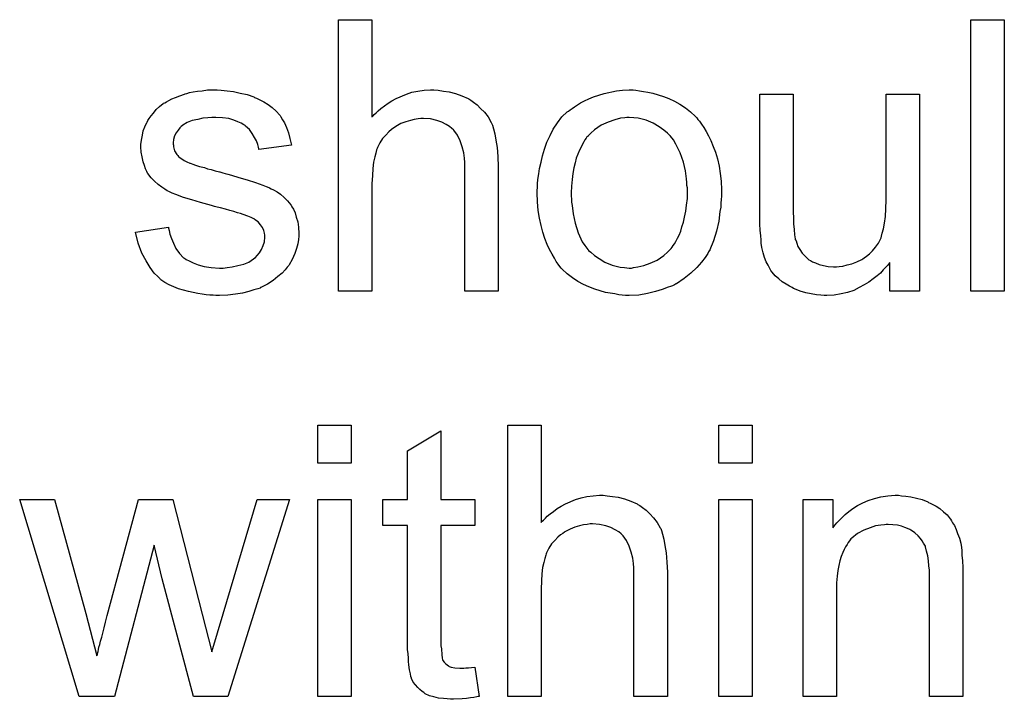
# Model space of a CAD drawing. Extents: x -1.7 to 9, y -2.8 to 5.2.
# Tile 168 of 227: x 5.338 to 5.628, y 1.184 to 1.385. Entities that reach past the tile are written whole.
import ezdxf

# ---------------------------------------------------------------- set-up
doc = ezdxf.new("R2010")
doc.units = 0
doc.layers.add('qfn32-50-23-b_document', color=1, linetype='CONTINUOUS')

msp = doc.modelspace()

# ---------------------------------------------------------------- linework, layer by layer
at = {"layer": 'qfn32-50-23-b_document', "color": 1}
for points in [[(5.441952, 1.356204), (5.442067, 1.35632), (5.442299, 1.356551), (5.442646, 1.356898), (5.443224, 1.357476), (5.443803, 1.358055), (5.444613, 1.358749), (5.445654, 1.359443), (5.446695, 1.360253), (5.447852, 1.360947), (5.449125, 1.361642), (5.452133, 1.362914), (5.453753, 1.363493), (5.455488, 1.36384), (5.45734, 1.364071), (5.459191, 1.364187), (5.460232, 1.364187), (5.461505, 1.364071), (5.463009, 1.36384), (5.464744, 1.363609), (5.466596, 1.363146), (5.468447, 1.362452), (5.470298, 1.361642), (5.470529, 1.361526), (5.471108, 1.361179), (5.471918, 1.3606), (5.472959, 1.359791), (5.474, 1.358749), (5.475157, 1.357592), (5.476199, 1.356204), (5.477124, 1.354584), (5.47724, 1.354353), (5.477471, 1.353774), (5.477819, 1.352733), (5.478166, 1.351229), (5.478513, 1.349378), (5.47886, 1.347179), (5.479091, 1.344518), (5.479207, 1.34151), (5.479207, 1.304833), (5.469372, 1.304833), (5.469372, 1.341626), (5.469372, 1.341741), (5.469372, 1.341973), (5.469372, 1.34232), (5.469372, 1.342783), (5.469257, 1.344055), (5.469025, 1.345675), (5.468562, 1.347411), (5.467984, 1.349146), (5.467174, 1.350882), (5.466133, 1.35227), (5.466017, 1.352386), (5.465554, 1.352849), (5.46486, 1.353427), (5.463819, 1.354005), (5.462546, 1.3547), (5.461042, 1.355162), (5.459191, 1.355625), (5.457108, 1.355741), (5.456414, 1.355741), (5.455604, 1.355625), (5.454447, 1.35551), (5.45329, 1.355162), (5.451902, 1.354815), (5.450513, 1.354237), (5.449009, 1.353427), (5.448894, 1.353311), (5.448431, 1.352964), (5.447736, 1.352501), (5.446927, 1.351807), (5.446001, 1.350882), (5.445075, 1.34984), (5.444266, 1.348568), (5.443571, 1.347179), (5.443456, 1.346948), (5.44334, 1.346485), (5.443109, 1.345559), (5.442761, 1.344402), (5.442414, 1.342898), (5.442183, 1.341047), (5.442067, 1.338965), (5.441952, 1.336535), (5.441952, 1.304833), (5.432117, 1.304833), (5.432117, 1.384897), (5.441952, 1.384897), (5.441952, 1.356204)], [(5.62846, 1.304833), (5.618625, 1.304833), (5.618625, 1.384897), (5.62846, 1.384897), (5.62846, 1.304833)], [(5.397523, 1.364071), (5.399258, 1.363956), (5.401109, 1.363724), (5.403076, 1.363262), (5.405159, 1.362799), (5.407126, 1.362104), (5.407242, 1.362104), (5.407357, 1.361989), (5.407936, 1.361757), (5.408861, 1.361295), (5.410018, 1.360716), (5.411291, 1.359906), (5.412564, 1.358981), (5.413721, 1.357939), (5.414762, 1.356782), (5.414878, 1.356667), (5.415109, 1.356204), (5.415572, 1.355394), (5.41615, 1.354468), (5.416729, 1.35308), (5.417307, 1.351576), (5.41777, 1.34984), (5.418233, 1.347873), (5.40863, 1.346601), (5.40863, 1.346832), (5.408514, 1.347295), (5.408283, 1.348105), (5.407936, 1.349146), (5.407357, 1.350187), (5.406663, 1.351344), (5.405853, 1.352501), (5.404696, 1.353543), (5.40458, 1.353658), (5.404118, 1.35389), (5.403423, 1.354353), (5.402382, 1.354815), (5.401225, 1.355278), (5.399721, 1.355741), (5.39787, 1.355972), (5.395903, 1.356088), (5.394746, 1.356088), (5.393589, 1.355972), (5.392085, 1.355857), (5.390581, 1.35551), (5.388961, 1.355162), (5.387457, 1.354584), (5.386184, 1.353774), (5.386068, 1.353658), (5.385721, 1.353427), (5.385258, 1.352964), (5.384796, 1.35227), (5.384217, 1.351576), (5.383754, 1.35065), (5.383407, 1.349609), (5.383292, 1.348568), (5.383292, 1.348452), (5.383292, 1.34822), (5.383407, 1.347873), (5.383407, 1.347411), (5.383754, 1.346254), (5.384449, 1.345097), (5.384564, 1.344981), (5.38468, 1.344865), (5.384911, 1.344518), (5.385374, 1.344171), (5.385837, 1.343824), (5.386531, 1.343361), (5.387341, 1.343014), (5.388267, 1.342551), (5.388382, 1.342551), (5.388614, 1.342436), (5.389077, 1.34232), (5.389886, 1.341973), (5.391043, 1.341626), (5.392548, 1.341278), (5.393473, 1.340931), (5.394515, 1.3407), (5.395672, 1.340353), (5.396944, 1.340006), (5.39706, 1.340006), (5.397407, 1.33989), (5.397985, 1.339774), (5.39868, 1.339543), (5.39949, 1.339312), (5.400531, 1.33908), (5.402729, 1.338386), (5.405159, 1.337692), (5.407589, 1.336882), (5.409787, 1.336072), (5.410712, 1.335725), (5.411522, 1.335378), (5.411754, 1.335262), (5.412217, 1.335031), (5.412911, 1.334684), (5.413952, 1.334105), (5.414993, 1.333411), (5.416035, 1.332485), (5.417076, 1.331444), (5.418002, 1.330287), (5.418117, 1.330171), (5.418349, 1.329708), (5.418811, 1.329014), (5.419274, 1.327973), (5.419621, 1.3267), (5.420084, 1.325312), (5.420316, 1.323692), (5.420431, 1.321841), (5.420431, 1.32161), (5.420431, 1.321031), (5.420316, 1.320105), (5.420084, 1.318833), (5.419737, 1.317444), (5.419159, 1.31594), (5.418464, 1.314205), (5.417539, 1.312585), (5.417423, 1.312353), (5.41696, 1.311891), (5.416382, 1.311081), (5.415456, 1.310155), (5.414184, 1.309114), (5.412795, 1.307957), (5.411175, 1.306916), (5.409208, 1.305874), (5.409093, 1.305874), (5.408977, 1.305759), (5.408283, 1.305527), (5.407126, 1.30518), (5.405622, 1.304717), (5.40377, 1.304255), (5.401688, 1.303907), (5.39949, 1.303676), (5.396944, 1.30356), (5.395903, 1.30356), (5.395093, 1.303676), (5.394167, 1.303676), (5.39301, 1.303792), (5.391853, 1.303907), (5.390581, 1.304139), (5.387804, 1.304717), (5.384911, 1.305527), (5.382135, 1.306684), (5.380862, 1.307378), (5.379705, 1.308188), (5.379589, 1.308304), (5.379474, 1.30842), (5.378779, 1.309114), (5.377738, 1.310155), (5.376581, 1.311775), (5.375308, 1.313742), (5.374036, 1.316056), (5.372994, 1.318948), (5.372184, 1.322188), (5.381903, 1.323692), (5.381903, 1.323576), (5.381903, 1.323461), (5.382135, 1.322766), (5.382366, 1.32161), (5.382829, 1.320337), (5.383407, 1.318948), (5.384101, 1.317444), (5.385143, 1.31594), (5.386416, 1.314668), (5.386647, 1.314552), (5.38711, 1.314205), (5.388035, 1.313742), (5.389192, 1.313163), (5.390696, 1.312585), (5.392432, 1.312122), (5.394515, 1.311775), (5.396944, 1.311659), (5.398101, 1.311659), (5.399258, 1.311775), (5.400762, 1.312006), (5.402382, 1.312353), (5.404118, 1.312816), (5.405622, 1.313395), (5.40701, 1.31432), (5.407126, 1.314436), (5.407589, 1.314783), (5.408051, 1.315362), (5.408746, 1.316172), (5.409324, 1.317097), (5.409903, 1.318254), (5.41025, 1.319411), (5.410365, 1.3208), (5.410365, 1.320915), (5.410365, 1.321378), (5.41025, 1.321957), (5.410018, 1.322766), (5.409671, 1.323576), (5.409093, 1.324386), (5.408399, 1.325312), (5.407357, 1.326006), (5.407242, 1.326122), (5.406894, 1.326237), (5.406316, 1.326585), (5.40539, 1.326932), (5.404002, 1.327395), (5.403192, 1.327742), (5.402266, 1.327973), (5.401225, 1.32832), (5.400068, 1.328667), (5.398795, 1.329014), (5.397291, 1.329361), (5.397176, 1.329361), (5.396828, 1.329477), (5.39625, 1.329593), (5.395556, 1.329824), (5.39463, 1.330056), (5.393589, 1.330403), (5.391391, 1.330981), (5.388845, 1.331791), (5.386416, 1.332485), (5.384101, 1.333295), (5.38306, 1.333758), (5.38225, 1.334105), (5.382019, 1.334221), (5.381556, 1.334452), (5.380862, 1.334915), (5.379936, 1.335494), (5.378895, 1.336303), (5.377854, 1.337229), (5.376812, 1.33827), (5.375887, 1.339543), (5.375771, 1.339659), (5.37554, 1.340121), (5.375193, 1.340931), (5.374846, 1.341857), (5.374498, 1.343014), (5.374151, 1.344402), (5.37392, 1.345791), (5.373804, 1.34741), (5.373804, 1.347642), (5.373804, 1.348105), (5.37392, 1.348799), (5.374036, 1.34984), (5.374267, 1.350881), (5.374498, 1.352154), (5.374961, 1.353311), (5.37554, 1.354584), (5.375655, 1.3547), (5.375887, 1.355162), (5.376234, 1.355741), (5.376812, 1.356551), (5.377507, 1.357361), (5.378316, 1.358402), (5.379242, 1.359328), (5.380399, 1.360138), (5.380515, 1.360253), (5.380862, 1.360369), (5.381325, 1.360716), (5.382019, 1.361063), (5.382944, 1.361526), (5.383986, 1.361989), (5.385258, 1.362452), (5.386647, 1.362914), (5.386878, 1.36303), (5.387341, 1.363146), (5.388151, 1.363377), (5.389192, 1.363609), (5.390465, 1.36384), (5.391853, 1.363956), (5.393473, 1.364187), (5.39625, 1.364187), (5.397523, 1.364071)], [(5.519818, 1.364071), (5.520859, 1.363956), (5.522016, 1.363724), (5.523289, 1.363493), (5.524793, 1.363262), (5.527917, 1.36222), (5.529536, 1.361642), (5.531156, 1.360832), (5.532776, 1.360022), (5.534396, 1.358865), (5.5359, 1.357708), (5.537404, 1.35632), (5.53752, 1.356204), (5.537751, 1.355972), (5.538098, 1.35551), (5.538561, 1.354931), (5.53914, 1.354121), (5.539834, 1.35308), (5.540528, 1.351923), (5.541222, 1.35065), (5.541916, 1.349262), (5.54261, 1.347526), (5.543305, 1.345791), (5.543883, 1.343824), (5.544346, 1.341741), (5.544693, 1.339543), (5.544925, 1.337229), (5.54504, 1.334684), (5.54504, 1.334568), (5.54504, 1.334221), (5.54504, 1.333642), (5.54504, 1.332832), (5.544925, 1.331907), (5.544809, 1.33075), (5.544809, 1.329593), (5.544577, 1.32832), (5.54423, 1.325428), (5.543536, 1.322535), (5.542726, 1.319643), (5.541569, 1.316982), (5.541569, 1.316866), (5.541453, 1.31675), (5.541222, 1.316403), (5.540991, 1.31594), (5.540181, 1.314783), (5.53914, 1.313395), (5.537751, 1.311775), (5.536016, 1.310155), (5.534049, 1.308535), (5.531735, 1.307031), (5.531619, 1.307031), (5.531503, 1.306916), (5.531156, 1.306684), (5.530578, 1.306453), (5.529999, 1.306221), (5.529305, 1.30599), (5.527569, 1.305296), (5.525603, 1.304717), (5.523173, 1.304139), (5.520627, 1.303676), (5.517851, 1.30356), (5.516694, 1.30356), (5.515768, 1.303676), (5.514727, 1.303792), (5.51357, 1.304023), (5.512181, 1.304255), (5.510793, 1.304486), (5.507669, 1.305411), (5.505934, 1.306106), (5.504314, 1.3068), (5.502694, 1.307726), (5.501074, 1.308767), (5.49957, 1.309924), (5.498066, 1.311312), (5.49795, 1.311428), (5.497719, 1.311659), (5.497372, 1.312122), (5.496909, 1.312816), (5.496331, 1.313626), (5.495752, 1.314552), (5.495058, 1.315709), (5.494364, 1.317097), (5.493669, 1.318601), (5.492975, 1.320337), (5.492397, 1.322188), (5.491818, 1.324155), (5.491355, 1.326353), (5.491008, 1.328667), (5.490777, 1.331213), (5.490661, 1.333874), (5.490661, 1.334105), (5.490661, 1.334568), (5.490777, 1.335378), (5.490777, 1.336535), (5.490893, 1.337807), (5.491124, 1.339427), (5.491355, 1.341047), (5.491818, 1.342898), (5.492281, 1.344749), (5.492859, 1.346716), (5.493554, 1.348799), (5.494479, 1.350766), (5.495405, 1.352617), (5.496678, 1.354468), (5.49795, 1.356204), (5.49957, 1.357708), (5.499686, 1.357824), (5.499917, 1.357939), (5.50038, 1.358286), (5.500958, 1.358749), (5.501653, 1.359212), (5.502578, 1.359791), (5.503504, 1.360369), (5.504661, 1.360947), (5.505934, 1.361526), (5.507322, 1.362104), (5.510446, 1.363146), (5.514033, 1.363956), (5.515884, 1.364071), (5.517851, 1.364187), (5.519008, 1.364187), (5.519818, 1.364071)], [(5.603469, 1.304833), (5.594676, 1.304833), (5.594676, 1.313279), (5.59456, 1.313163), (5.594328, 1.312816), (5.593981, 1.312353), (5.593403, 1.311775), (5.592709, 1.311081), (5.591899, 1.310155), (5.590973, 1.309345), (5.589816, 1.30842), (5.588543, 1.307494), (5.587155, 1.306684), (5.585651, 1.305874), (5.584031, 1.305064), (5.58218, 1.304486), (5.580329, 1.304023), (5.578246, 1.303676), (5.576163, 1.30356), (5.575354, 1.30356), (5.574312, 1.303676), (5.57304, 1.303792), (5.571535, 1.304023), (5.569916, 1.30437), (5.568296, 1.304833), (5.56656, 1.305527), (5.566329, 1.305643), (5.565866, 1.305874), (5.565056, 1.306337), (5.564131, 1.306916), (5.562974, 1.30761), (5.561932, 1.30842), (5.560891, 1.309345), (5.559966, 1.310387), (5.55985, 1.310502), (5.559618, 1.310965), (5.559271, 1.311544), (5.558809, 1.312469), (5.55823, 1.313511), (5.557767, 1.314783), (5.557304, 1.316172), (5.556957, 1.317676), (5.556957, 1.317791), (5.556842, 1.318254), (5.556726, 1.318948), (5.556726, 1.319874), (5.55661, 1.321262), (5.556494, 1.322766), (5.556379, 1.324733), (5.556379, 1.326932), (5.556379, 1.362914), (5.566213, 1.362914), (5.566213, 1.330634), (5.566213, 1.330518), (5.566213, 1.330287), (5.566213, 1.32994), (5.566213, 1.329361), (5.566213, 1.328089), (5.566329, 1.326469), (5.566329, 1.324733), (5.566445, 1.322998), (5.56656, 1.321494), (5.566792, 1.320221), (5.566792, 1.320105), (5.567023, 1.319643), (5.567255, 1.318948), (5.567602, 1.318023), (5.56818, 1.317097), (5.568874, 1.316056), (5.569684, 1.31513), (5.570726, 1.314205), (5.570841, 1.314089), (5.571304, 1.313858), (5.571883, 1.313511), (5.572808, 1.313163), (5.57385, 1.312701), (5.575122, 1.312353), (5.576511, 1.312122), (5.57813, 1.312006), (5.57894, 1.312006), (5.57975, 1.312122), (5.580792, 1.312238), (5.582064, 1.312585), (5.583453, 1.312932), (5.584957, 1.313511), (5.586461, 1.314205), (5.586692, 1.31432), (5.587155, 1.314668), (5.587849, 1.31513), (5.588659, 1.315824), (5.589585, 1.31675), (5.59051, 1.317791), (5.59132, 1.318948), (5.592014, 1.320337), (5.59213, 1.320568), (5.592246, 1.321031), (5.592477, 1.321957), (5.592824, 1.323229), (5.593171, 1.324849), (5.593403, 1.326816), (5.593519, 1.32913), (5.593634, 1.331791), (5.593634, 1.362914), (5.603469, 1.362914), (5.603469, 1.304833)], [(5.517851, 1.356088), (5.517157, 1.356088), (5.516578, 1.355972), (5.515305, 1.355857), (5.51357, 1.355394), (5.511603, 1.3547), (5.50952, 1.353774), (5.507553, 1.352386), (5.506512, 1.35146), (5.505587, 1.350534), (5.505587, 1.350419), (5.505355, 1.350303), (5.505124, 1.349956), (5.504777, 1.349493), (5.50443, 1.348915), (5.504082, 1.34822), (5.50362, 1.347295), (5.503157, 1.346369), (5.502694, 1.345212), (5.502231, 1.344055), (5.501884, 1.342667), (5.501537, 1.341163), (5.50119, 1.339543), (5.500958, 1.337807), (5.500843, 1.335841), (5.500727, 1.333874), (5.500727, 1.333758), (5.500727, 1.333411), (5.500727, 1.332832), (5.500843, 1.332023), (5.500843, 1.331097), (5.500958, 1.330056), (5.501306, 1.327626), (5.501884, 1.324849), (5.50281, 1.322072), (5.503967, 1.319411), (5.504777, 1.318254), (5.505587, 1.317097), (5.505702, 1.317097), (5.505818, 1.316866), (5.506512, 1.316287), (5.507553, 1.315362), (5.508942, 1.314436), (5.510677, 1.313395), (5.51276, 1.312469), (5.51519, 1.311891), (5.516462, 1.311775), (5.517851, 1.311659), (5.518545, 1.311659), (5.519123, 1.311775), (5.520396, 1.312006), (5.522132, 1.312353), (5.523983, 1.313048), (5.526065, 1.313973), (5.528032, 1.315362), (5.529074, 1.316287), (5.529999, 1.317213), (5.530115, 1.317329), (5.530231, 1.317444), (5.530462, 1.317791), (5.530809, 1.318254), (5.531156, 1.318833), (5.531619, 1.319527), (5.532082, 1.320453), (5.532545, 1.321378), (5.533007, 1.322535), (5.533355, 1.323808), (5.533817, 1.325196), (5.534164, 1.3267), (5.534511, 1.328436), (5.534743, 1.330171), (5.534974, 1.332138), (5.534974, 1.334221), (5.534974, 1.334336), (5.534974, 1.334684), (5.534974, 1.335262), (5.534859, 1.335956), (5.534859, 1.336882), (5.534743, 1.337923), (5.534396, 1.340353), (5.533817, 1.342898), (5.532892, 1.345675), (5.531619, 1.34822), (5.530925, 1.349493), (5.529999, 1.350534), (5.529999, 1.35065), (5.529768, 1.350766), (5.529074, 1.35146), (5.528032, 1.35227), (5.526644, 1.353311), (5.524908, 1.354353), (5.522826, 1.355278), (5.520512, 1.355857), (5.519239, 1.355972), (5.517851, 1.356088)], [(5.435819, 1.25411), (5.425985, 1.25411), (5.425985, 1.265333), (5.435819, 1.265333), (5.435819, 1.25411)], [(5.462315, 1.24335), (5.472265, 1.24335), (5.472265, 1.235714), (5.462315, 1.235714), (5.462315, 1.201582), (5.462315, 1.201351), (5.462315, 1.200888), (5.462315, 1.200194), (5.46243, 1.199384), (5.462546, 1.197533), (5.462662, 1.196723), (5.462778, 1.196144), (5.462893, 1.195913), (5.46324, 1.19545), (5.463703, 1.194872), (5.464513, 1.194293), (5.464744, 1.194178), (5.465323, 1.193946), (5.466364, 1.193715), (5.467868, 1.193599), (5.469025, 1.193599), (5.469604, 1.193715), (5.470414, 1.193715), (5.471339, 1.19383), (5.472265, 1.193946), (5.473538, 1.185269), (5.473306, 1.185269), (5.472843, 1.185153), (5.472033, 1.185037), (5.470992, 1.184921), (5.469835, 1.18469), (5.468562, 1.184574), (5.466017, 1.184459), (5.465092, 1.184459), (5.464166, 1.184574), (5.463009, 1.18469), (5.46162, 1.184806), (5.460232, 1.185153), (5.458959, 1.1855), (5.457687, 1.186079), (5.457571, 1.186194), (5.457224, 1.186426), (5.456761, 1.186773), (5.456067, 1.187351), (5.455488, 1.18793), (5.454794, 1.18874), (5.4541, 1.18955), (5.453637, 1.190591), (5.453637, 1.190707), (5.453406, 1.191169), (5.45329, 1.191979), (5.453059, 1.193136), (5.452827, 1.19464), (5.452712, 1.195566), (5.452712, 1.196607), (5.452596, 1.19788), (5.45248, 1.199153), (5.45248, 1.200541), (5.45248, 1.202161), (5.45248, 1.235714), (5.445191, 1.235714), (5.445191, 1.24335), (5.45248, 1.24335), (5.45248, 1.257697), (5.462315, 1.263598), (5.462315, 1.24335)], [(5.491818, 1.236639), (5.491934, 1.236755), (5.492165, 1.236986), (5.492512, 1.237334), (5.493091, 1.237912), (5.493669, 1.238491), (5.494479, 1.239185), (5.495521, 1.239879), (5.496562, 1.240689), (5.497719, 1.241383), (5.498992, 1.242077), (5.502, 1.24335), (5.50362, 1.243928), (5.505355, 1.244276), (5.507206, 1.244507), (5.509057, 1.244623), (5.510099, 1.244623), (5.511372, 1.244507), (5.512876, 1.244276), (5.514611, 1.244044), (5.516462, 1.243581), (5.518314, 1.242887), (5.520165, 1.242077), (5.520396, 1.241962), (5.520975, 1.241614), (5.521784, 1.241036), (5.522826, 1.240226), (5.523867, 1.239185), (5.525024, 1.238028), (5.526065, 1.236639), (5.526991, 1.23502), (5.527107, 1.234788), (5.527338, 1.23421), (5.527685, 1.233168), (5.528032, 1.231664), (5.528379, 1.229813), (5.528726, 1.227615), (5.528958, 1.224954), (5.529074, 1.221946), (5.529074, 1.185269), (5.519239, 1.185269), (5.519239, 1.222061), (5.519239, 1.222177), (5.519239, 1.222408), (5.519239, 1.222755), (5.519239, 1.223218), (5.519123, 1.224491), (5.518892, 1.226111), (5.518429, 1.227846), (5.517851, 1.229582), (5.517041, 1.231317), (5.515999, 1.232706), (5.515884, 1.232821), (5.515421, 1.233284), (5.514727, 1.233863), (5.513685, 1.234441), (5.512413, 1.235135), (5.510909, 1.235598), (5.509057, 1.236061), (5.506975, 1.236177), (5.506281, 1.236177), (5.505471, 1.236061), (5.504314, 1.235945), (5.503157, 1.235598), (5.501768, 1.235251), (5.50038, 1.234672), (5.498876, 1.233863), (5.49876, 1.233747), (5.498297, 1.2334), (5.497603, 1.232937), (5.496793, 1.232243), (5.495868, 1.231317), (5.494942, 1.230276), (5.494132, 1.229003), (5.493438, 1.227615), (5.493322, 1.227383), (5.493207, 1.226921), (5.492975, 1.225995), (5.492628, 1.224838), (5.492281, 1.223334), (5.49205, 1.221483), (5.491934, 1.2194), (5.491818, 1.21697), (5.491818, 1.185269), (5.481984, 1.185269), (5.481984, 1.265333), (5.491818, 1.265333), (5.491818, 1.236639)], [(5.554065, 1.25411), (5.54423, 1.25411), (5.54423, 1.265333), (5.554065, 1.265333), (5.554065, 1.25411)], [(5.39949, 1.185269), (5.389308, 1.185269), (5.380052, 1.219979), (5.377738, 1.229929), (5.366052, 1.185268), (5.355639, 1.185268), (5.338053, 1.24335), (5.34835, 1.24335), (5.357606, 1.209797), (5.360846, 1.197301), (5.360846, 1.197417), (5.360962, 1.197648), (5.361077, 1.198227), (5.361193, 1.198574), (5.361309, 1.199152), (5.361424, 1.199847), (5.361656, 1.200657), (5.361887, 1.201582), (5.362234, 1.202739), (5.362581, 1.204012), (5.362928, 1.205516), (5.363391, 1.207252), (5.363854, 1.209218), (5.37311, 1.24335), (5.383176, 1.24335), (5.391853, 1.209566), (5.394746, 1.198458), (5.398101, 1.209681), (5.408051, 1.24335), (5.417654, 1.24335), (5.39949, 1.185269)], [(5.435819, 1.185269), (5.425985, 1.185269), (5.425985, 1.24335), (5.435819, 1.24335), (5.435819, 1.185269)], [(5.554065, 1.185269), (5.54423, 1.185269), (5.54423, 1.24335), (5.554065, 1.24335), (5.554065, 1.185269)], [(5.598146, 1.244507), (5.599419, 1.244391), (5.600923, 1.24416), (5.602543, 1.243813), (5.604279, 1.24335), (5.605898, 1.242656), (5.60613, 1.24254), (5.606593, 1.242309), (5.607403, 1.241962), (5.608328, 1.241383), (5.609485, 1.240689), (5.610526, 1.239763), (5.611568, 1.238838), (5.612493, 1.237681), (5.612609, 1.237565), (5.61284, 1.237102), (5.613188, 1.236524), (5.613766, 1.235714), (5.614229, 1.234557), (5.614692, 1.2334), (5.61527, 1.232011), (5.615617, 1.230507), (5.615617, 1.230392), (5.615733, 1.229929), (5.615849, 1.229235), (5.615964, 1.228309), (5.615964, 1.226921), (5.61608, 1.225301), (5.616196, 1.223334), (5.616196, 1.220904), (5.616196, 1.185269), (5.606361, 1.185269), (5.606361, 1.220441), (5.606361, 1.220557), (5.606361, 1.220673), (5.606361, 1.221483), (5.606361, 1.222524), (5.606245, 1.223797), (5.60613, 1.225301), (5.605898, 1.226805), (5.605551, 1.228193), (5.605204, 1.229466), (5.605204, 1.229582), (5.604973, 1.229929), (5.604626, 1.230507), (5.604279, 1.231201), (5.6037, 1.231896), (5.603006, 1.232706), (5.60208, 1.233515), (5.601039, 1.23421), (5.600923, 1.234325), (5.600576, 1.234557), (5.599882, 1.234788), (5.599072, 1.235135), (5.598146, 1.235482), (5.596989, 1.23583), (5.595601, 1.235945), (5.594213, 1.236061), (5.593634, 1.236061), (5.593171, 1.235945), (5.592014, 1.23583), (5.59051, 1.235598), (5.588891, 1.23502), (5.587039, 1.234325), (5.585188, 1.2334), (5.583453, 1.232011), (5.583221, 1.23178), (5.582758, 1.231201), (5.582411, 1.230739), (5.582064, 1.23016), (5.581601, 1.229466), (5.581254, 1.228656), (5.580792, 1.22773), (5.580329, 1.226573), (5.579982, 1.225301), (5.579635, 1.223912), (5.579403, 1.222408), (5.579172, 1.220789), (5.57894, 1.218822), (5.57894, 1.216855), (5.57894, 1.185269), (5.569106, 1.185269), (5.569106, 1.24335), (5.577899, 1.24335), (5.577899, 1.23502), (5.578015, 1.235135), (5.578246, 1.235482), (5.578593, 1.235945), (5.579056, 1.236524), (5.57975, 1.237218), (5.58056, 1.238028), (5.581486, 1.238953), (5.582643, 1.239879), (5.5838, 1.240689), (5.585188, 1.241614), (5.586692, 1.242424), (5.588312, 1.243119), (5.590163, 1.243697), (5.592014, 1.24416), (5.594097, 1.244507), (5.596295, 1.244623), (5.597221, 1.244623), (5.598146, 1.244507)]]:
    msp.add_lwpolyline(points, dxfattribs=at)

doc.saveas('drawing.dxf')
